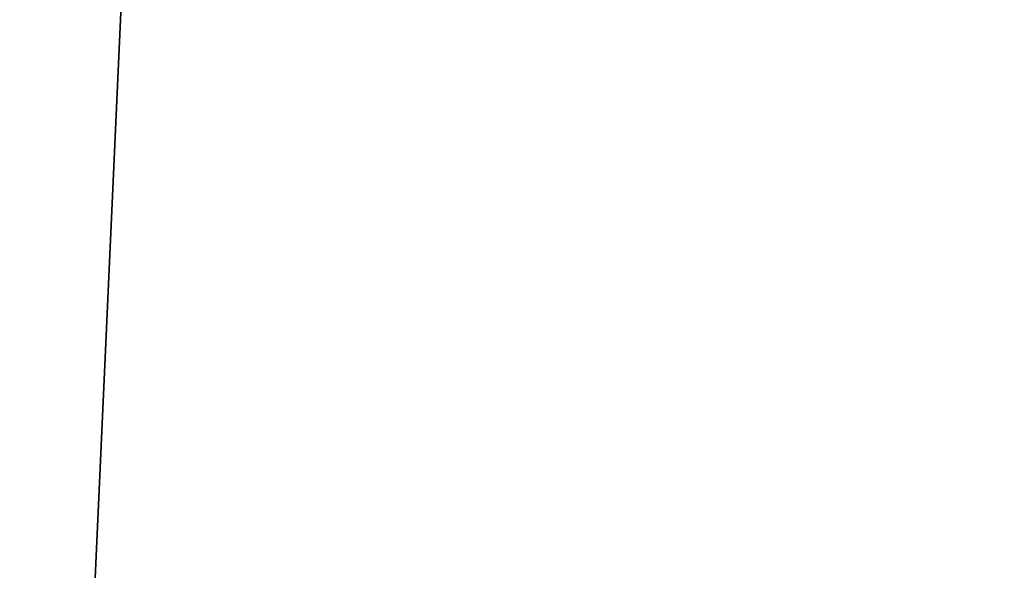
# Model space of a CAD drawing. Extents: x 0 to 80, y 0 to 80.
# Tile 118 of 256: x 7.882 to 8.251, y 35.009 to 35.216. Entities that reach past the tile are written whole.
import ezdxf

# ---------------------------------------------------------------- set-up
doc = ezdxf.new("R2010")
doc.units = 0
doc.header["$LTSCALE"] = 25.4
doc.layers.get('0').update_dxf_attribs({"color": 13, "linetype": 'CONTINUOUS'})

# ---------------------------------------------------------------- blocks, each defined once
blk = doc.blocks.new('ORBIT-I-KINKIET-20-7806-78')
at = {"color": 7}
blk.add_line((24.04982, 29.64608, 342.67499), (24.31998, 35.64608, 343.13531), dxfattribs=at)
blk.add_line((24.04982, 29.64608, 342.67499), (24.31998, 35.64608, 343.13531), dxfattribs=at)
mesh = blk.add_polyface(dxfattribs=at)
corners = [(23.8991, 35.64608, 305.58853), (24.97505, 29.64608, 303.80707), (23.61456, 29.64608, 306.10004)]
mesh.append_faces([[corners[k] for k in face] for face in [(0, 1, 2)]], dxfattribs={"color": 7})
mesh = blk.add_polyface(dxfattribs=at)
corners = [(23.93165, 35.64608, 305.53119), (25.0209, 29.64608, 303.7359), (23.8991, 35.64608, 305.58853)]
mesh.append_faces([[corners[k] for k in face] for face in [(0, 1, 2)]], dxfattribs={"color": 7})
mesh = blk.add_polyface(dxfattribs=at)
corners = [(23.8991, 35.64608, 305.58853), (25.0209, 29.64608, 303.7359), (24.97505, 29.64608, 303.80707)]
mesh.append_faces([[corners[k] for k in face] for face in [(0, 1, 2)]], dxfattribs={"color": 7})
mesh = blk.add_polyface(dxfattribs=at)
corners = [(24.73859, 35.64608, 304.17984), (25.0209, 29.64608, 303.7359), (23.93165, 35.64608, 305.53119)]
mesh.append_faces([[corners[k] for k in face] for face in [(0, 1, 2)]], dxfattribs={"color": 7})
mesh = blk.add_polyface(dxfattribs=at)
corners = [(24.04982, 35.64608, 342.67499), (24.04982, 29.64608, 342.67499), (24.31998, 35.64608, 343.13531)]
mesh.append_faces([[corners[k] for k in face] for face in [(0, 1, 2)]], dxfattribs={"color": 7})
mesh = blk.add_polyface(dxfattribs=at)
corners = [(25.20296, 35.64608, 344.54324), (24.04982, 29.64608, 342.67499), (24.97505, 29.64608, 344.19293)]
mesh.append_faces([[corners[k] for k in face] for face in [(0, 1, 2)]], dxfattribs={"color": 7})
mesh = blk.add_polyface(dxfattribs=at)
corners = [(24.31998, 35.64608, 343.13531), (24.04982, 29.64608, 342.67499), (25.20296, 35.64608, 344.54324)]
mesh.append_faces([[corners[k] for k in face] for face in [(0, 1, 2)]], dxfattribs={"color": 7})

msp = doc.modelspace()

# ---------------------------------------------------------------- block references
at = {"color": 0}
msp.add_blockref('ORBIT-I-KINKIET-20-7806-78', (-16.39661, -0.34608, -57.5), dxfattribs=at)

doc.saveas('drawing.dxf')
